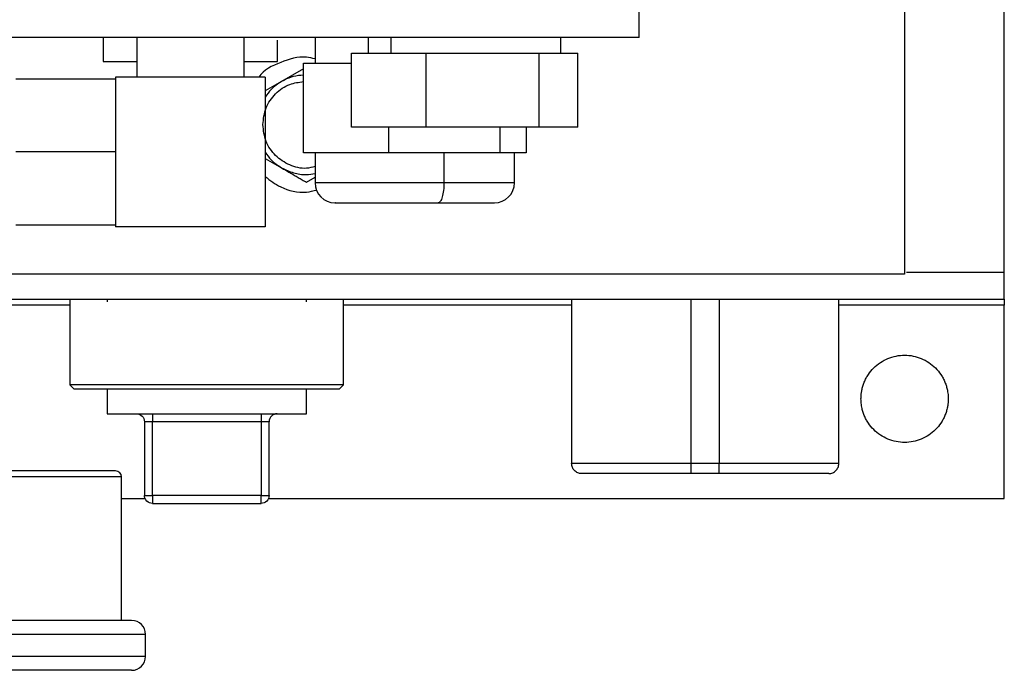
# Model space of a CAD drawing. Header units: inches. Extents: x 3 to 150, y 3 to 116.
# Tile 19 of 58: x 38 to 43, y 89 to 92. Entities that reach past the tile are written whole.
import ezdxf

# ---------------------------------------------------------------- set-up
doc = ezdxf.new("R2010")
doc.units = ezdxf.units.IN
doc.header["$LTSCALE"] = 14
doc.header["$MEASUREMENT"] = 0
doc.layers.add('TEXT', color=140, linetype='Continuous', lineweight=25)
doc.dimstyles.new('SLDDIMSTYLE3', dxfattribs={"dimtxt": 0.18, "dimasz": 1.82, "dimexe": 0, "dimexo": 0.0625, "dimgap": 0, "dimtad": 0, "dimtih": 1, "dimtoh": 1, "dimdec": 0, "dimrnd": 1e-09, "dimzin": 0, "dimdsep": 46, "dimtxsty": 'Standard', "dimsah": 1, "dimcen": 0.09, "dimadec": 0, "dimazin": 0, "dimtfac": 1.82, "dimtdec": 0, "dimtofl": 0, "dimtmove": 0, "dimatfit": 3, "dimfxl": 0, "dimfrac": 2, "dimtolj": 1, "dimtzin": 0, "dimarcsym": 0})

msp = doc.modelspace()

# ---------------------------------------------------------------- linework, layer by layer
for p, q in [((42.8974, 90.8375), (42.8974, 107.8183)), ((41.0654, 92.0159), (41.0654, 95.5159)), ((42.3974, 93.1049), (42.3974, 90.8279)), ((41.0654, 92.0159), (37.8154, 92.0159)), ((38.3779, 92.0159), (38.3779, 91.8939)), ((38.5464, 92.0159), (38.5464, 91.8159)), ((39.0844, 91.8159), (39.0844, 92.0159)), ((39.2529, 91.8939), (39.2529, 92.0021)), ((39.4404, 92.0159), (39.4404, 91.8859)), ((39.7069, 92.0113), (39.7069, 91.9359)), ((39.8226, 91.9359), (39.8226, 92.0159)), ((40.6739, 91.9359), (40.6739, 92.0159)), ((39.6226, 91.5659), (39.6226, 91.9359)), ((39.6226, 91.9359), (39.9974, 91.9359)), ((39.9974, 91.5659), (39.9974, 91.9359)), ((39.9974, 91.9359), (40.5651, 91.9359)), ((40.5651, 91.5659), (40.5651, 91.9359)), ((40.5651, 91.9359), (40.7581, 91.9359)), ((40.7581, 91.5659), (40.7581, 91.9359)), ((39.3823, 91.8578), (39.2724, 91.7944)), ((39.3823, 91.4359), (39.3823, 91.8859)), ((39.3823, 91.8859), (39.6226, 91.8859)), ((38.4404, 91.8059), (37.9404, 91.8059)), ((38.4404, 91.8159), (38.4404, 91.0659)), ((39.1904, 91.8159), (38.4404, 91.8159)), ((39.1904, 91.8159), (39.1904, 91.0659)), ((39.2724, 91.7944), (39.1904, 91.747)), ((39.9974, 91.5659), (39.6226, 91.5659)), ((39.8095, 91.5659), (39.8095, 91.4359)), ((40.5651, 91.5659), (39.9974, 91.5659)), ((40.3676, 91.5659), (40.3676, 91.4359)), ((40.4985, 91.5659), (40.4985, 91.4359)), ((40.7581, 91.5659), (40.5651, 91.5659)), ((38.4404, 91.4409), (37.9404, 91.4409)), ((39.1904, 91.4087), (39.2724, 91.3614)), ((39.8095, 91.4359), (39.3823, 91.4359)), ((39.4404, 91.4359), (39.4404, 91.2859)), ((40.3676, 91.4359), (39.8095, 91.4359)), ((40.087, 91.4359), (40.087, 91.2859)), ((40.4985, 91.4359), (40.3676, 91.4359)), ((40.4404, 91.2859), (40.4404, 91.4359)), ((39.3974, 91.2892), (39.4404, 91.314)), ((37.9404, 91.0759), (38.4404, 91.0759)), ((39.1904, 91.0659), (38.4404, 91.0659)), ((42.3974, 90.8279), (37.7304, 90.8279)), ((42.4073, 90.8375), (42.8974, 90.8375)), ((37.7304, 90.7029), (42.8974, 90.7029)), ((38.2109, 90.6729), (37.7304, 90.6729)), ((38.2109, 90.7029), (38.2109, 90.2729)), ((38.2109, 90.7029), (38.2109, 90.2729)), ((38.3974, 90.7029), (38.3974, 90.6891)), ((39.3974, 90.6891), (39.3974, 90.7029)), ((39.5839, 90.2729), (39.5839, 90.7029)), ((39.5839, 90.2729), (39.5839, 90.7029)), ((40.7274, 90.6729), (39.5839, 90.6729)), ((40.7274, 90.7029), (40.7274, 89.8779)), ((41.3274, 89.8779), (41.3274, 90.7029)), ((41.4674, 90.7029), (41.4674, 89.8779)), ((42.0674, 89.8779), (42.0674, 90.7029)), ((42.8974, 90.6729), (42.0674, 90.6729)), ((42.8974, 89.7029), (42.8974, 90.6729)), ((38.2309, 90.2529), (38.2109, 90.2729)), ((38.2309, 90.2529), (38.2109, 90.2729)), ((39.5839, 90.2729), (39.5639, 90.2529)), ((39.5839, 90.2729), (39.5639, 90.2529)), ((38.3974, 90.2529), (38.3974, 90.1279)), ((39.3974, 90.1279), (39.3974, 90.2529)), ((38.5849, 90.0879), (38.5849, 89.7179)), ((39.1699, 90.0879), (38.6249, 90.0879)), ((38.6249, 89.7179), (38.6249, 90.0879)), ((39.1699, 90.0879), (39.1699, 89.7179)), ((39.2099, 89.7179), (39.2099, 90.0879)), ((41.4674, 89.8779), (41.3274, 89.8779)), ((41.4674, 89.8279), (41.3274, 89.8279)), ((38.4704, 89.0909), (38.4704, 89.8109)), ((38.4704, 89.7029), (38.5879, 89.7029)), ((39.1699, 89.7179), (38.6249, 89.7179)), ((39.2069, 89.7029), (42.8974, 89.7029)), ((38.6249, 89.6779), (39.1699, 89.6779)), ((38.5904, 88.9109), (38.5904, 89.0209))]:
    msp.add_line(p, q)
for centre, radius, start, end in [((39.5404, 91.2859), 0.1, 180, 270), ((40.3404, 91.2859), 0.1, 270, 0), ((38.4404, 89.8109), 0.03, 0, 90), ((38.5204, 89.0209), 0.07, 0, 90), ((38.5204, 88.9109), 0.07, 270, 0)]:
    msp.add_arc(centre, radius, start, end)
for points, knots in [([(39.4404, 91.9073), (39.426, 91.9108), (39.3686, 91.9249), (39.2675, 91.8934), (39.1825, 91.8531), (39.1579, 91.8162), (39.1577, 91.8159)], [0, 0, 0, 0, 0.141972, 0.569035, 0.996097, 1, 1, 1, 1]), ([(38.3779, 91.8939), (38.3795, 91.8939), (38.3828, 91.8939), (38.4087, 91.8939), (38.4495, 91.8939), (38.496, 91.8939), (38.5325, 91.8939), (38.5464, 91.8939)], [0, 0, 0, 0, 0.216978, 0.433956, 0.650934, 0.867912, 1, 1, 1, 1]), ([(39.0844, 91.8939), (39.0982, 91.8939), (39.1347, 91.8939), (39.1813, 91.8939), (39.2221, 91.8939), (39.248, 91.8939), (39.2512, 91.8939), (39.2529, 91.8939)], [0, 0, 0, 0, 0.132088, 0.349066, 0.566044, 0.783022, 1, 1, 1, 1]), ([(39.3823, 91.8259), (39.3655, 91.8246), (39.3268, 91.8217), (39.2921, 91.8043), (39.2724, 91.7944)], [0, 0, 0, 0, 0.433965, 1, 1, 1, 1]), ([(39.1786, 91.5779), (39.1819, 91.6066), (39.1885, 91.6639), (39.2391, 91.736), (39.3068, 91.7844), (39.3588, 91.7908), (39.3823, 91.7936)], [0, 0, 0, 0, 0.261804, 0.523608, 0.785412, 1, 1, 1, 1]), ([(39.2724, 91.7944), (39.254, 91.7823), (39.2216, 91.761), (39.1998, 91.729), (39.1904, 91.7153)], [0, 0, 0, 0, 0.567948, 1, 1, 1, 1]), ([(39.4404, 91.3677), (39.4261, 91.364), (39.3841, 91.3531), (39.3112, 91.3716), (39.2391, 91.4189), (39.1885, 91.4921), (39.1819, 91.5493), (39.1786, 91.5779)], [0, 0, 0, 0, 0.1138024, 0.3353518, 0.5569012, 0.7784506, 1, 1, 1, 1]), ([(39.1904, 91.4405), (39.1998, 91.4267), (39.2216, 91.3948), (39.254, 91.3735), (39.2724, 91.3614)], [0, 0, 0, 0, 0.432052, 1, 1, 1, 1]), ([(39.2724, 91.3614), (39.2921, 91.352), (39.3315, 91.3333), (39.3903, 91.3248), (39.4261, 91.331), (39.4404, 91.3335)], [0, 0, 0, 0, 0.375297, 0.750594, 1, 1, 1, 1]), ([(39.2724, 91.3614), (39.2759, 91.3593), (39.2829, 91.3553), (39.2934, 91.3492), (39.3039, 91.3432), (39.3144, 91.3371), (39.325, 91.331), (39.3388, 91.323), (39.356, 91.3131), (39.3766, 91.3012), (39.3904, 91.2932), (39.3974, 91.2892)], [0, 0, 0, 0, 0.08311, 0.165759, 0.248389, 0.331429, 0.415294, 0.500383, 0.662699, 0.828654, 1, 1, 1, 1]), ([(39.1904, 91.3175), (39.2152, 91.2986), (39.275, 91.2531), (39.3717, 91.2311), (39.4314, 91.2458), (39.4482, 91.25)], [0, 0, 0, 0, 0.33709, 0.813101, 1, 1, 1, 1]), ([(40.087, 91.2859), (40.0551, 91.2859), (39.9915, 91.2859), (39.8925, 91.2859), (39.7958, 91.2859), (39.7045, 91.2859), (39.6223, 91.2859), (39.5524, 91.2859), (39.4971, 91.2859), (39.4599, 91.2859), (39.4411, 91.2859), (39.4423, 91.2859), (39.4428, 91.2859)], [0, 0, 0, 0, 0.105092, 0.210184, 0.315276, 0.420368, 0.52546, 0.630552, 0.735644, 0.840736, 0.945827, 1, 1, 1, 1]), ([(40.087, 91.2859), (40.087, 91.2728), (40.0862, 91.2597), (40.0833, 91.2355), (40.0811, 91.2244), (40.0757, 91.2059), (40.0724, 91.1985), (40.0653, 91.1885), (40.0615, 91.1859), (40.0576, 91.1859)], [0, 0, 0, 0, 0.25, 0.25, 0.5, 0.5, 0.75, 0.75, 1, 1, 1, 1]), ([(40.438, 91.2859), (40.4385, 91.2859), (40.44, 91.2859), (40.4217, 91.2859), (40.3851, 91.2859), (40.3303, 91.2859), (40.2607, 91.2859), (40.1792, 91.2859), (40.1177, 91.2859), (40.087, 91.2859)], [0, 0, 0, 0, 0.07472, 0.228933, 0.383147, 0.53736, 0.691573, 0.845787, 1, 1, 1, 1]), ([(39.5423, 91.1859), (39.542, 91.1859), (39.5409, 91.1859), (39.556, 91.1859), (39.5858, 91.1859), (39.63, 91.1859), (39.6859, 91.1859), (39.7517, 91.1859), (39.8247, 91.1859), (39.9021, 91.1859), (39.9813, 91.1859), (40.0322, 91.1859), (40.0576, 91.1859)], [0, 0, 0, 0, 0.054173, 0.159264, 0.264356, 0.369448, 0.47454, 0.579632, 0.684724, 0.789816, 0.894908, 1, 1, 1, 1]), ([(40.0576, 91.1859), (40.0822, 91.1859), (40.1314, 91.1859), (40.1967, 91.1859), (40.2523, 91.1859), (40.2961, 91.1859), (40.3255, 91.1859), (40.34, 91.1859), (40.3388, 91.1859), (40.3385, 91.1859)], [0, 0, 0, 0, 0.154213, 0.308427, 0.46264, 0.616853, 0.771067, 0.92528, 1, 1, 1, 1]), ([(42.8974, 90.7029), (42.8974, 90.7029), (42.8974, 90.7064), (42.8974, 90.7199), (42.8974, 90.7298), (42.8974, 90.7548), (42.8974, 90.7697), (42.8974, 90.8022), (42.8974, 90.8199), (42.8974, 90.8375)], [0, 0, 0, 0, 0.25, 0.25, 0.5, 0.5, 0.75, 0.75, 1, 1, 1, 1]), ([(42.8974, 90.7029), (42.8974, 90.7028), (42.8974, 90.7028), (42.8974, 90.7023), (42.8974, 90.7016), (42.8974, 90.7003), (42.8974, 90.698), (42.8974, 90.6942), (42.8974, 90.6897), (42.8974, 90.6844), (42.8974, 90.6788), (42.8974, 90.6748), (42.8974, 90.6729)], [0, 0, 0, 0, 0.062773, 0.124994, 0.187275, 0.250222, 0.374951, 0.500146, 0.624875, 0.750071, 0.874919, 1, 1, 1, 1]), ([(42.1786, 90.2029), (42.1787, 90.2057), (42.1787, 90.2115), (42.1792, 90.22), (42.1801, 90.2286), (42.1813, 90.2371), (42.1835, 90.2498), (42.1877, 90.2665), (42.195, 90.2867), (42.2041, 90.3062), (42.2189, 90.3307), (42.2417, 90.3586), (42.2751, 90.3859), (42.3131, 90.4063), (42.3544, 90.4188), (42.3974, 90.423), (42.4403, 90.4188), (42.4816, 90.4063), (42.5197, 90.3859), (42.5531, 90.3586), (42.5759, 90.3307), (42.5906, 90.3062), (42.5998, 90.2867), (42.607, 90.2665), (42.6117, 90.2479), (42.6144, 90.2314), (42.6159, 90.2172), (42.616, 90.2076), (42.6161, 90.2029)], [0, 0, 0, 0, 0.012528, 0.025029, 0.037522, 0.050029, 0.062566, 0.093823, 0.125111, 0.156368, 0.187656, 0.250126, 0.312595, 0.375065, 0.437534, 0.500003, 0.562473, 0.624942, 0.687412, 0.749881, 0.812351, 0.843607, 0.874896, 0.906152, 0.937441, 0.958302, 0.979125, 1, 1, 1, 1]), ([(39.5839, 90.2729), (39.5839, 90.2729), (39.5795, 90.2729), (39.5619, 90.2729), (39.5488, 90.2729), (39.5144, 90.2729), (39.4931, 90.2729), (39.4432, 90.2729), (39.4146, 90.2729), (39.351, 90.2729), (39.3161, 90.2729), (39.2414, 90.2729), (39.2016, 90.2729), (39.1186, 90.2729), (39.0754, 90.2729), (38.9872, 90.2729), (38.9423, 90.2729), (38.8524, 90.2729), (38.8075, 90.2729), (38.7194, 90.2729), (38.6762, 90.2729), (38.5932, 90.2729), (38.5533, 90.2729), (38.4786, 90.2729), (38.4437, 90.2729), (38.3802, 90.2729), (38.3515, 90.2729), (38.3016, 90.2729), (38.2803, 90.2729), (38.2459, 90.2729), (38.2328, 90.2729), (38.2153, 90.2729), (38.2109, 90.2729), (38.2109, 90.2729)], [0, 0, 0, 0, 0.0625, 0.0625, 0.125, 0.125, 0.1875, 0.1875, 0.25, 0.25, 0.3125, 0.3125, 0.375, 0.375, 0.4375, 0.4375, 0.5, 0.5, 0.5625, 0.5625, 0.625, 0.625, 0.6875, 0.6875, 0.75, 0.75, 0.8125, 0.8125, 0.875, 0.875, 0.9375, 0.9375, 1, 1, 1, 1]), ([(39.5839, 90.2729), (39.5839, 90.2729), (39.5795, 90.2729), (39.5619, 90.2729), (39.5488, 90.2729), (39.5144, 90.2729), (39.4931, 90.2729), (39.4432, 90.2729), (39.4146, 90.2729), (39.351, 90.2729), (39.3161, 90.2729), (39.2414, 90.2729), (39.2016, 90.2729), (39.1186, 90.2729), (39.0754, 90.2729), (38.9872, 90.2729), (38.9423, 90.2729), (38.8524, 90.2729), (38.8075, 90.2729), (38.7194, 90.2729), (38.6762, 90.2729), (38.5932, 90.2729), (38.5533, 90.2729), (38.4786, 90.2729), (38.4437, 90.2729), (38.3802, 90.2729), (38.3515, 90.2729), (38.3016, 90.2729), (38.2803, 90.2729), (38.2459, 90.2729), (38.2328, 90.2729), (38.2153, 90.2729), (38.2109, 90.2729), (38.2109, 90.2729)], [0, 0, 0, 0, 0.0625, 0.0625, 0.125, 0.125, 0.1875, 0.1875, 0.25, 0.25, 0.3125, 0.3125, 0.375, 0.375, 0.4375, 0.4375, 0.5, 0.5, 0.5625, 0.5625, 0.625, 0.625, 0.6875, 0.6875, 0.75, 0.75, 0.8125, 0.8125, 0.875, 0.875, 0.9375, 0.9375, 1, 1, 1, 1]), ([(38.2309, 90.2529), (38.2309, 90.2529), (38.2352, 90.2529), (38.2522, 90.2529), (38.2649, 90.2529), (38.2983, 90.2529), (38.319, 90.2529), (38.3674, 90.2529), (38.3952, 90.2529), (38.4569, 90.2529), (38.4908, 90.2529), (38.5634, 90.2529), (38.602, 90.2529), (38.6826, 90.2529), (38.7246, 90.2529), (38.8101, 90.2529), (38.8538, 90.2529), (38.941, 90.2529), (38.9846, 90.2529), (39.0702, 90.2529), (39.1121, 90.2529), (39.1927, 90.2529), (39.2314, 90.2529), (39.3039, 90.2529), (39.3378, 90.2529), (39.3995, 90.2529), (39.4273, 90.2529), (39.4758, 90.2529), (39.4964, 90.2529), (39.5298, 90.2529), (39.5426, 90.2529), (39.5596, 90.2529), (39.5639, 90.2529), (39.5639, 90.2529)], [0, 0, 0, 0, 0.0625, 0.0625, 0.125, 0.125, 0.1875, 0.1875, 0.25, 0.25, 0.3125, 0.3125, 0.375, 0.375, 0.4375, 0.4375, 0.5, 0.5, 0.5625, 0.5625, 0.625, 0.625, 0.6875, 0.6875, 0.75, 0.75, 0.8125, 0.8125, 0.875, 0.875, 0.9375, 0.9375, 1, 1, 1, 1]), ([(38.2309, 90.2529), (38.2309, 90.2529), (38.2352, 90.2529), (38.2522, 90.2529), (38.2649, 90.2529), (38.2983, 90.2529), (38.319, 90.2529), (38.3674, 90.2529), (38.3952, 90.2529), (38.4569, 90.2529), (38.4908, 90.2529), (38.5634, 90.2529), (38.602, 90.2529), (38.6826, 90.2529), (38.7246, 90.2529), (38.8101, 90.2529), (38.8538, 90.2529), (38.941, 90.2529), (38.9846, 90.2529), (39.0702, 90.2529), (39.1121, 90.2529), (39.1927, 90.2529), (39.2314, 90.2529), (39.3039, 90.2529), (39.3378, 90.2529), (39.3995, 90.2529), (39.4273, 90.2529), (39.4758, 90.2529), (39.4964, 90.2529), (39.5298, 90.2529), (39.5426, 90.2529), (39.5596, 90.2529), (39.5639, 90.2529), (39.5639, 90.2529)], [0, 0, 0, 0, 0.0625, 0.0625, 0.125, 0.125, 0.1875, 0.1875, 0.25, 0.25, 0.3125, 0.3125, 0.375, 0.375, 0.4375, 0.4375, 0.5, 0.5, 0.5625, 0.5625, 0.625, 0.625, 0.6875, 0.6875, 0.75, 0.75, 0.8125, 0.8125, 0.875, 0.875, 0.9375, 0.9375, 1, 1, 1, 1]), ([(42.6161, 90.2029), (42.6161, 90.2), (42.616, 90.1943), (42.6155, 90.1857), (42.6147, 90.1772), (42.6135, 90.1687), (42.6112, 90.156), (42.607, 90.1393), (42.5998, 90.119), (42.5906, 90.0996), (42.5759, 90.075), (42.5531, 90.0472), (42.5197, 90.0198), (42.4816, 89.9995), (42.4403, 89.9869), (42.3974, 89.9827), (42.3544, 89.9869), (42.3131, 89.9995), (42.2751, 90.0198), (42.2417, 90.0472), (42.2189, 90.075), (42.2041, 90.0996), (42.195, 90.119), (42.1877, 90.1393), (42.1831, 90.1578), (42.1803, 90.1743), (42.1789, 90.1886), (42.1787, 90.1981), (42.1786, 90.2029)], [0, 0, 0, 0, 0.012528, 0.025029, 0.037522, 0.050029, 0.062566, 0.093823, 0.125111, 0.156368, 0.187656, 0.250126, 0.312595, 0.375065, 0.437534, 0.500003, 0.562473, 0.624942, 0.687412, 0.749881, 0.812351, 0.843607, 0.874896, 0.906152, 0.937441, 0.958302, 0.979125, 1, 1, 1, 1]), ([(38.3974, 90.1279), (38.3974, 90.1279), (38.4104, 90.1279), (38.4605, 90.1279), (38.4975, 90.1279), (38.5901, 90.1279), (38.6456, 90.1279), (38.7665, 90.1279), (38.8319, 90.1279), (38.9628, 90.1279), (39.0282, 90.1279), (39.1492, 90.1279), (39.2046, 90.1279), (39.2972, 90.1279), (39.3343, 90.1279), (39.3844, 90.1279), (39.3974, 90.1279), (39.3974, 90.1279)], [0, 0, 0, 0, 0.125, 0.125, 0.25, 0.25, 0.375, 0.375, 0.5, 0.5, 0.625, 0.625, 0.75, 0.75, 0.875, 0.875, 1, 1, 1, 1]), ([(38.5449, 90.1279), (38.5553, 90.1279), (38.5658, 90.1236), (38.5806, 90.1088), (38.5849, 90.0983), (38.5849, 90.0879)], [0, 0, 0, 0, 0.5, 0.5, 1, 1, 1, 1]), ([(38.6249, 90.1279), (38.6249, 90.1279), (38.6249, 90.1236), (38.6249, 90.1088), (38.6249, 90.0983), (38.6249, 90.0879)], [0, 0, 0, 0, 0.5, 0.5, 1, 1, 1, 1]), ([(39.1699, 90.1279), (39.1699, 90.1279), (39.1699, 90.1236), (39.1699, 90.1088), (39.1699, 90.0983), (39.1699, 90.0879)], [0, 0, 0, 0, 0.5, 0.5, 1, 1, 1, 1]), ([(39.2499, 90.1279), (39.2394, 90.1279), (39.229, 90.1236), (39.2142, 90.1088), (39.2099, 90.0983), (39.2099, 90.0879)], [0, 0, 0, 0, 0.5, 0.5, 1, 1, 1, 1]), ([(38.6249, 90.0879), (38.6144, 90.0879), (38.604, 90.0879), (38.5892, 90.0879), (38.5849, 90.0879), (38.5849, 90.0879)], [0, 0, 0, 0, 0.5, 0.5, 1, 1, 1, 1]), ([(39.2099, 90.0879), (39.2099, 90.0879), (39.2056, 90.0879), (39.1908, 90.0879), (39.1803, 90.0879), (39.1699, 90.0879)], [0, 0, 0, 0, 0.5, 0.5, 1, 1, 1, 1]), ([(41.3274, 89.8779), (41.2488, 89.8779), (41.1703, 89.8779), (41.0252, 89.8779), (40.9586, 89.8779), (40.8476, 89.8779), (40.8031, 89.8779), (40.743, 89.8779), (40.7274, 89.8779), (40.7274, 89.8779)], [0, 0, 0, 0, 0.25, 0.25, 0.5, 0.5, 0.75, 0.75, 1, 1, 1, 1]), ([(40.7774, 89.8279), (40.7708, 89.8279), (40.7643, 89.8292), (40.7522, 89.8342), (40.7466, 89.8379), (40.7374, 89.8471), (40.7337, 89.8527), (40.7287, 89.8648), (40.7274, 89.8713), (40.7274, 89.8779)], [0, 0, 0, 0, 0.25, 0.25, 0.5, 0.5, 0.75, 0.75, 1, 1, 1, 1]), ([(41.3274, 89.8279), (41.3274, 89.8279), (41.3274, 89.8292), (41.3274, 89.8342), (41.3274, 89.8379), (41.3274, 89.8471), (41.3274, 89.8527), (41.3274, 89.8648), (41.3274, 89.8713), (41.3274, 89.8779)], [0, 0, 0, 0, 0.25, 0.25, 0.5, 0.5, 0.75, 0.75, 1, 1, 1, 1]), ([(42.0674, 89.8779), (42.0674, 89.8779), (42.0518, 89.8779), (41.9916, 89.8779), (41.9472, 89.8779), (41.8361, 89.8779), (41.7695, 89.8779), (41.6244, 89.8779), (41.5459, 89.8779), (41.4674, 89.8779)], [0, 0, 0, 0, 0.25, 0.25, 0.5, 0.5, 0.75, 0.75, 1, 1, 1, 1]), ([(41.4674, 89.8279), (41.4674, 89.8279), (41.4674, 89.8292), (41.4674, 89.8342), (41.4674, 89.8379), (41.4674, 89.8471), (41.4674, 89.8527), (41.4674, 89.8648), (41.4674, 89.8713), (41.4674, 89.8779)], [0, 0, 0, 0, 0.25, 0.25, 0.5, 0.5, 0.75, 0.75, 1, 1, 1, 1]), ([(42.0174, 89.8279), (42.0239, 89.8279), (42.0305, 89.8292), (42.0426, 89.8342), (42.0481, 89.8379), (42.0574, 89.8471), (42.0611, 89.8527), (42.0661, 89.8648), (42.0674, 89.8713), (42.0674, 89.8779)], [0, 0, 0, 0, 0.25, 0.25, 0.5, 0.5, 0.75, 0.75, 1, 1, 1, 1]), ([(38.4404, 89.8409), (38.4404, 89.8409), (38.433, 89.8409), (38.4036, 89.8409), (38.3816, 89.8409), (38.324, 89.8409), (38.2884, 89.8409), (38.2047, 89.8409), (38.1568, 89.8409), (38.0503, 89.8409), (37.9919, 89.8409), (37.8667, 89.8409), (37.8, 89.8409), (37.6609, 89.8409), (37.5886, 89.8409), (37.4409, 89.8409), (37.3656, 89.8409), (37.2904, 89.8409)], [0, 0, 0, 0, 0.125, 0.125, 0.25, 0.25, 0.375, 0.375, 0.5, 0.5, 0.625, 0.625, 0.75, 0.75, 0.875, 0.875, 1, 1, 1, 1]), ([(41.3274, 89.8279), (41.3222, 89.8279), (41.3119, 89.8279), (41.2965, 89.8279), (41.2811, 89.8279), (41.2658, 89.8279), (41.2505, 89.8279), (41.2353, 89.8279), (41.2074, 89.8279), (41.1675, 89.8279), (41.1166, 89.8279), (41.0677, 89.8279), (41.0059, 89.8279), (40.936, 89.8279), (40.8786, 89.8279), (40.8415, 89.8279), (40.8184, 89.8279), (40.8002, 89.8279), (40.7893, 89.8279), (40.7831, 89.8279), (40.7798, 89.8279), (40.7778, 89.8279), (40.7775, 89.8279), (40.7774, 89.8279)], [0, 0, 0, 0, 0.0179, 0.035765, 0.053611, 0.07145, 0.089298, 0.107168, 0.125073, 0.187575, 0.250101, 0.312602, 0.375128, 0.500004, 0.62488, 0.687381, 0.749908, 0.812409, 0.874935, 0.906234, 0.937461, 0.968691, 1, 1, 1, 1]), ([(42.0174, 89.8279), (42.0173, 89.8279), (42.0173, 89.8279), (42.0166, 89.8279), (42.0155, 89.8279), (42.014, 89.8279), (42.0121, 89.8279), (42.0097, 89.8279), (42.0046, 89.8279), (41.9946, 89.8279), (41.9763, 89.8279), (41.9532, 89.8279), (41.9162, 89.8279), (41.8588, 89.8279), (41.7888, 89.8279), (41.7271, 89.8279), (41.6782, 89.8279), (41.6273, 89.8279), (41.5836, 89.8279), (41.5481, 89.8279), (41.5213, 89.8279), (41.4944, 89.8279), (41.4764, 89.8279), (41.4674, 89.8279)], [0, 0, 0, 0, 0.0179, 0.035765, 0.053611, 0.07145, 0.089298, 0.107168, 0.125073, 0.187575, 0.250101, 0.312602, 0.375128, 0.500004, 0.62488, 0.687381, 0.749908, 0.812409, 0.874935, 0.906234, 0.937461, 0.968691, 1, 1, 1, 1]), ([(38.4704, 89.8109), (38.4704, 89.8109), (38.4628, 89.8109), (38.4326, 89.8109), (38.4101, 89.8109), (38.351, 89.8109), (38.3144, 89.8109), (38.2286, 89.8109), (38.1794, 89.8109), (38.0702, 89.8109), (38.0102, 89.8109), (37.8817, 89.8109), (37.8133, 89.8109), (37.6706, 89.8109), (37.5963, 89.8109), (37.4448, 89.8109), (37.3676, 89.8109), (37.2904, 89.8109)], [0, 0, 0, 0, 0.125, 0.125, 0.25, 0.25, 0.375, 0.375, 0.5, 0.5, 0.625, 0.625, 0.75, 0.75, 0.875, 0.875, 1, 1, 1, 1]), ([(38.5849, 89.7179), (38.5849, 89.7179), (38.5892, 89.7179), (38.604, 89.7179), (38.6144, 89.7179), (38.6249, 89.7179)], [0, 0, 0, 0, 0.5, 0.5, 1, 1, 1, 1]), ([(38.6249, 89.6779), (38.6144, 89.6779), (38.604, 89.6822), (38.5892, 89.697), (38.5849, 89.7074), (38.5849, 89.7179)], [0, 0, 0, 0, 0.5, 0.5, 1, 1, 1, 1]), ([(38.6249, 89.7179), (38.6249, 89.7074), (38.6249, 89.697), (38.6249, 89.6822), (38.6249, 89.6779), (38.6249, 89.6779)], [0, 0, 0, 0, 0.5, 0.5, 1, 1, 1, 1]), ([(39.1699, 89.7179), (39.1803, 89.7179), (39.1908, 89.7179), (39.2056, 89.7179), (39.2099, 89.7179), (39.2099, 89.7179)], [0, 0, 0, 0, 0.5, 0.5, 1, 1, 1, 1]), ([(39.2099, 89.7179), (39.2099, 89.7074), (39.2056, 89.697), (39.1908, 89.6822), (39.1803, 89.6779), (39.1699, 89.6779)], [0, 0, 0, 0, 0.5, 0.5, 1, 1, 1, 1]), ([(39.1699, 89.6779), (39.1699, 89.6779), (39.1699, 89.6822), (39.1699, 89.697), (39.1699, 89.7074), (39.1699, 89.7179)], [0, 0, 0, 0, 0.5, 0.5, 1, 1, 1, 1]), ([(38.5204, 89.0909), (38.5204, 89.0909), (38.5124, 89.0909), (38.481, 89.0909), (38.4576, 89.0909), (38.3959, 89.0909), (38.3578, 89.0909), (38.2684, 89.0909), (38.217, 89.0909), (38.1032, 89.0909), (38.0407, 89.0909), (37.9068, 89.0909), (37.8355, 89.0909), (37.6867, 89.0909), (37.6093, 89.0909), (37.4514, 89.0909), (37.3709, 89.0909), (37.2904, 89.0909)], [0, 0, 0, 0, 0.125, 0.125, 0.25, 0.25, 0.375, 0.375, 0.5, 0.5, 0.625, 0.625, 0.75, 0.75, 0.875, 0.875, 1, 1, 1, 1]), ([(38.5904, 89.0209), (38.5904, 89.0209), (38.582, 89.0209), (38.5488, 89.0209), (38.524, 89.0209), (38.4589, 89.0209), (38.4186, 89.0209), (38.324, 89.0209), (38.2698, 89.0209), (38.1495, 89.0209), (38.0834, 89.0209), (37.9419, 89.0209), (37.8665, 89.0209), (37.7093, 89.0209), (37.6274, 89.0209), (37.4605, 89.0209), (37.3755, 89.0209), (37.2904, 89.0209)], [0, 0, 0, 0, 0.125, 0.125, 0.25, 0.25, 0.375, 0.375, 0.5, 0.5, 0.625, 0.625, 0.75, 0.75, 0.875, 0.875, 1, 1, 1, 1]), ([(38.5904, 88.9109), (38.5904, 88.9109), (38.582, 88.9109), (38.5488, 88.9109), (38.524, 88.9109), (38.4589, 88.9109), (38.4186, 88.9109), (38.324, 88.9109), (38.2698, 88.9109), (38.1495, 88.9109), (38.0834, 88.9109), (37.9419, 88.9109), (37.8665, 88.9109), (37.7093, 88.9109), (37.6274, 88.9109), (37.4605, 88.9109), (37.3755, 88.9109), (37.2904, 88.9109)], [0, 0, 0, 0, 0.125, 0.125, 0.25, 0.25, 0.375, 0.375, 0.5, 0.5, 0.625, 0.625, 0.75, 0.75, 0.875, 0.875, 1, 1, 1, 1]), ([(38.5204, 88.8409), (38.5203, 88.8409), (38.5203, 88.8409), (38.5197, 88.8409), (38.5187, 88.8409), (38.5173, 88.8409), (38.5156, 88.8409), (38.5134, 88.8409), (38.5109, 88.8409), (38.5079, 88.8409), (38.5046, 88.8409), (38.5009, 88.8409), (38.4907, 88.8409), (38.4693, 88.8409), (38.4286, 88.8409), (38.3769, 88.8409), (38.3147, 88.8409), (38.2427, 88.8409), (38.1615, 88.8409), (38.072, 88.8409), (37.9748, 88.8409), (37.8711, 88.8409), (37.7618, 88.8409), (37.648, 88.8409), (37.5567, 88.8409), (37.4907, 88.8409), (37.4509, 88.8409), (37.411, 88.8409), (37.3709, 88.8409), (37.3307, 88.8409), (37.3038, 88.8409), (37.2904, 88.8409)], [0, 0, 0, 0, 0.011392, 0.022769, 0.034133, 0.045488, 0.056838, 0.068187, 0.079538, 0.090895, 0.102261, 0.113641, 0.125037, 0.187525, 0.250025, 0.312514, 0.375014, 0.437502, 0.500002, 0.56249, 0.62499, 0.687479, 0.749979, 0.812467, 0.874967, 0.895842, 0.916672, 0.937481, 0.95829, 0.979122, 1, 1, 1, 1])]:
    msp.add_open_spline(points, degree=3, knots=knots)

# ---------------------------------------------------------------- leaders
at = {"layer": 'TEXT'}
msp.add_leader([(39.9362, 96.8612), (23.2402, 89.7511), (19.7402, 89.7511)], dimstyle='SLDDIMSTYLE3', dxfattribs=at)

doc.saveas('drawing.dxf')
